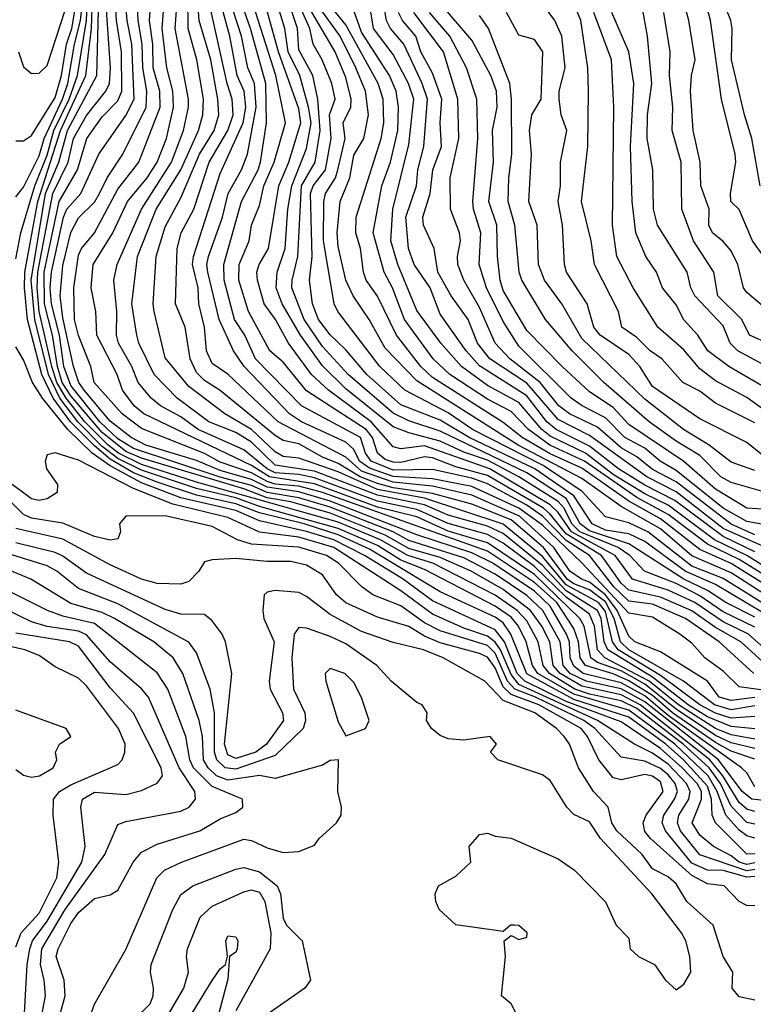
# Model space of a CAD drawing. Header units: metres. Extents: x -51132 to -49532, y -231222 to -229437.
# Tile 109 of 256: x -50695 to -50648, y -230833 to -230771. Entities that reach past the tile are written whole.
import ezdxf

# ---------------------------------------------------------------- set-up
doc = ezdxf.new("R2010")
doc.units = ezdxf.units.M
for name, color, linetype in [('CONTOUR_HALF', 8, 'Continuous'), ('CONTOUR_INDEX', 1, 'Continuous'), ('CONTOUR_INTER', 3, 'Continuous')]:
    doc.layers.add(name, color=color, linetype=linetype)

msp = doc.modelspace()

# ---------------------------------------------------------------- linework, layer by layer
at = {"layer": 'CONTOUR_HALF'}
for points, elevation in [([(-50648.08, -230814.994), (-50649.58, -230815.11), (-50650.58, -230814.782), (-50651.562, -230814.259), (-50654.08, -230812.396), (-50656.772, -230810.759), (-50657.133, -230810.259), (-50657.58, -230808.314), (-50658.025, -230807.759), (-50660.08, -230806.629), (-50661.58, -230804.832), (-50664.08, -230802.774), (-50669.08, -230801.115), (-50672.08, -230800.562), (-50674.58, -230799.446), (-50677.08, -230798.582), (-50678.08, -230798.463), (-50678.58, -230798.175), (-50680.08, -230796.763), (-50681.774, -230795.759), (-50684.08, -230794.028), (-50685.58, -230792.198), (-50686.267, -230789.259), (-50686.347, -230788.759), (-50686.146, -230785.759), (-50685.58, -230783.867), (-50684.58, -230782.03), (-50683.398, -230779.259), (-50682.463, -230777.759), (-50682.17, -230776.759), (-50682.221, -230775.759), (-50682.669, -230773.259), (-50683.405, -230770.759), (-50683.779, -230765.759)], 24.5), ([(-50694.904, -230772.759), (-50694.58, -230773.699), (-50694.08, -230774.133), (-50693.58, -230774.1), (-50693.08, -230773.61), (-50691.08, -230767.468)], 17.5), ([(-50646.58, -230799.189), (-50648.58, -230797.588), (-50651.58, -230796.075), (-50654.58, -230794.016), (-50655.385, -230792.759), (-50656.08, -230791.979), (-50657.906, -230790.759), (-50658.307, -230790.259), (-50658.738, -230788.759), (-50660.044, -230786.759), (-50660.173, -230786.259), (-50660.297, -230783.759), (-50660.576, -230782.259), (-50660.437, -230781.259), (-50660.437, -230779.759), (-50660.038, -230777.759), (-50660.391, -230776.759), (-50660.517, -230775.759), (-50660.512, -230775.259), (-50660.146, -230773.759), (-50660.356, -230771.759), (-50660.802, -230770.759), (-50663.012, -230767.759)], 35.5), ([(-50648.08, -230817.714), (-50649.58, -230817.201), (-50650.58, -230816.659), (-50653.313, -230814.759), (-50654.58, -230813.668), (-50656.08, -230812.726), (-50657.08, -230812.291), (-50658.84, -230811.759), (-50659.192, -230811.259), (-50659.295, -230810.259), (-50659.58, -230809.407), (-50660.671, -230807.759), (-50662.08, -230806.473), (-50665.08, -230804.497), (-50675.58, -230800.761), (-50677.08, -230800.351), (-50678.58, -230800.222), (-50679.08, -230800.067), (-50680.08, -230799.518), (-50682.08, -230798.837), (-50683.08, -230798.282), (-50687.08, -230796.703), (-50688.318, -230795.759), (-50690.092, -230793.759), (-50690.296, -230792.759), (-50691.08, -230790.779), (-50691.339, -230789.759), (-50691.388, -230787.759), (-50691.08, -230785.669), (-50690.893, -230785.259), (-50690.072, -230784.259), (-50688.58, -230781.475), (-50687.247, -230779.759), (-50685.892, -230776.259), (-50685.925, -230775.259), (-50686.333, -230773.759), (-50686.358, -230772.259), (-50686.57, -230770.759), (-50686.403, -230768.259)], 22.5), ([(-50648.08, -230813.793), (-50649.58, -230813.976), (-50650.333, -230813.759), (-50651.093, -230812.759), (-50654.08, -230810.892), (-50655.714, -230810.259), (-50656.08, -230809.896), (-50656.829, -230808.259), (-50657.577, -230807.259), (-50658.58, -230806.453), (-50659.102, -230806.259), (-50659.838, -230805.759), (-50660.849, -230804.259), (-50663.044, -230802.259), (-50666.08, -230800.934), (-50668.58, -230800.367), (-50671.08, -230800.104), (-50673.08, -230799.399), (-50674.08, -230798.514), (-50678.392, -230796.259), (-50681.58, -230793.246), (-50682.58, -230792.567), (-50682.939, -230791.759), (-50683.071, -230790.259), (-50683.427, -230788.759), (-50683.472, -230787.759), (-50683.831, -230786.259), (-50683.768, -230785.759), (-50682.08, -230780.485), (-50680.614, -230777.259), (-50680.436, -230776.259), (-50680.558, -230775.259), (-50681.001, -230774.259), (-50681.468, -230771.759), (-50682.424, -230768.259)], 25.5), ([(-50648.08, -230808.691), (-50649.926, -230807.759), (-50651.08, -230806.985), (-50652.58, -230806.271), (-50656.08, -230804.022), (-50658.58, -230803.204), (-50659.193, -230802.759), (-50660.08, -230801.151), (-50662.58, -230799.506), (-50668.08, -230796.856), (-50670.08, -230796.214), (-50671.08, -230795.727), (-50673.927, -230793.259), (-50675.58, -230791.473), (-50676.739, -230789.759), (-50677.511, -230787.759), (-50677.507, -230787.259), (-50677.141, -230785.759), (-50676.908, -230781.259), (-50676.038, -230779.759), (-50675.721, -230777.759), (-50675.87, -230775.759), (-50676.194, -230774.259), (-50677.08, -230772.625), (-50677.168, -230771.259), (-50678.158, -230768.259)], 28.5), ([(-50695.08, -230781.971), (-50694.58, -230781.354), (-50693.58, -230779.357), (-50693.281, -230778.259), (-50692.101, -230775.759), (-50691.767, -230774.759), (-50691.34, -230772.259), (-50690.953, -230770.759), (-50690.744, -230768.759)], 18.5), ([(-50648.08, -230823.73), (-50648.58, -230823.756), (-50650.583, -230821.759), (-50650.79, -230821.259), (-50650.838, -230820.259), (-50651.08, -230819.421), (-50652.61, -230817.759), (-50653.743, -230816.759), (-50656.08, -230815.041), (-50659.58, -230813.921), (-50662.58, -230812.29), (-50663.585, -230809.759), (-50664.08, -230809.048), (-50664.58, -230808.69), (-50668.08, -230807.067), (-50672.58, -230804.36), (-50674.58, -230803.448), (-50676.746, -230802.759), (-50679.58, -230802.056), (-50681.08, -230801.474), (-50683.58, -230800.925), (-50686.08, -230800.113), (-50687.58, -230799.502), (-50689.08, -230798.634), (-50690.08, -230797.801), (-50691.594, -230796.259), (-50692.688, -230794.759), (-50693.414, -230793.259), (-50694.334, -230789.759), (-50694.519, -230787.759), (-50694.491, -230786.759), (-50693.675, -230782.259), (-50692.236, -230777.759), (-50690.628, -230774.259), (-50690.252, -230771.259), (-50690.189, -230769.259)], 19.5), ([(-50645.08, -230820.608), (-50648.264, -230820.259), (-50648.873, -230819.759), (-50650.38, -230817.759), (-50655.08, -230814.072), (-50656.58, -230813.23), (-50658.796, -230812.759), (-50659.817, -230812.259), (-50660.272, -230811.759), (-50660.463, -230810.259), (-50661.56, -230808.259), (-50662.58, -230807.301), (-50664.58, -230805.96), (-50666.58, -230804.923), (-50670.08, -230803.807), (-50671.08, -230803.257), (-50675.08, -230801.693), (-50677.08, -230801.1), (-50679.08, -230800.764), (-50680.08, -230800.325), (-50682.08, -230799.779), (-50687.58, -230797.959), (-50688.58, -230797.355), (-50689.731, -230796.259), (-50691.58, -230793.962), (-50692.01, -230792.759), (-50692.306, -230790.759), (-50692.808, -230788.759), (-50692.899, -230787.759), (-50692.8, -230786.759), (-50692.033, -230783.259), (-50691.829, -230782.759), (-50690.943, -230781.759), (-50689.792, -230779.259), (-50688.08, -230776.806), (-50687.554, -230775.759), (-50687.696, -230772.259), (-50687.99, -230770.759), (-50688.11, -230769.259)], 21.5), ([(-50648.08, -230816.437), (-50649.58, -230816.159), (-50650.58, -230815.751), (-50652.921, -230814.259), (-50654.784, -230812.759), (-50657.615, -230811.259), (-50658.086, -230810.759), (-50658.276, -230809.259), (-50658.58, -230808.502), (-50660.08, -230807.411), (-50662.08, -230805.463), (-50664.08, -230803.978), (-50665.08, -230803.433), (-50667.58, -230802.729), (-50669.58, -230801.84), (-50672.08, -230801.313), (-50676.08, -230799.819), (-50677.08, -230799.61), (-50678.58, -230799.511), (-50679.08, -230799.265), (-50680.58, -230798.054), (-50683.469, -230796.759), (-50684.58, -230795.945), (-50685.871, -230795.259), (-50686.47, -230794.759), (-50687.285, -230793.759), (-50687.685, -230792.759), (-50688.548, -230791.259), (-50688.663, -230790.759), (-50688.648, -230789.259), (-50688.85, -230787.259), (-50688.624, -230786.259), (-50687.075, -230782.759), (-50685.182, -230779.759), (-50684.405, -230777.759), (-50684.086, -230776.259), (-50684.089, -230775.759), (-50684.95, -230771.259), (-50684.795, -230769.259)], 23.5), ([(-50648.136, -230812.259), (-50650.342, -230810.259), (-50652.478, -230808.759), (-50654.58, -230807.862), (-50656.08, -230807.67), (-50657.051, -230806.759), (-50658.596, -230804.759), (-50660.08, -230803.819), (-50661.582, -230802.259), (-50662.58, -230801.572), (-50665.08, -230800.21), (-50666.08, -230799.858), (-50668.58, -230799.29), (-50671.08, -230799.337), (-50672.474, -230798.759), (-50672.827, -230798.259), (-50673.16, -230797.259), (-50676.915, -230795.259), (-50679.827, -230792.259), (-50680.501, -230790.759), (-50681.167, -230789.759), (-50681.829, -230787.259), (-50681.853, -230786.259), (-50680.715, -230782.259), (-50679.661, -230780.259), (-50679.512, -230779.759), (-50679.139, -230777.259), (-50679.18, -230774.759), (-50680.14, -230771.259), (-50680.85, -230769.259)], 26.5), ([(-50647.08, -230811.025), (-50648.474, -230809.759), (-50650.08, -230808.991), (-50651.886, -230807.759), (-50653.58, -230806.958), (-50655.856, -230806.259), (-50656.962, -230804.759), (-50659.74, -230803.259), (-50660.58, -230802.033), (-50661.08, -230801.54), (-50664.92, -230799.259), (-50669.08, -230797.798), (-50670.58, -230797.984), (-50671.08, -230797.849), (-50672.477, -230796.259), (-50675.178, -230794.259), (-50676.272, -230793.259), (-50677.741, -230791.259), (-50678.552, -230789.759), (-50679.276, -230788.759), (-50679.698, -230787.259), (-50679.745, -230786.759), (-50679.603, -230786.259), (-50679.005, -230785.259), (-50678.339, -230781.259), (-50677.711, -230779.759), (-50676.947, -230777.259), (-50677.08, -230776.382), (-50678.374, -230772.759), (-50679.477, -230768.759)], 27.5), ([(-50646.58, -230789.747), (-50648.58, -230788.048), (-50648.79, -230787.759), (-50649.164, -230786.259), (-50649.58, -230785.398), (-50650.08, -230784.807), (-50650.777, -230784.259), (-50651.004, -230783.759), (-50650.984, -230782.759), (-50651.513, -230781.259), (-50651.545, -230779.759), (-50652.005, -230777.759), (-50652.167, -230775.259), (-50652.105, -230774.259), (-50651.875, -230773.259), (-50652.263, -230770.759), (-50652.675, -230769.259)], 38.5), ([(-50648.08, -230821.835), (-50648.58, -230821.746), (-50649.58, -230820.695), (-50650.266, -230819.259), (-50650.98, -230818.259), (-50652.629, -230816.759), (-50655.58, -230814.5), (-50656.58, -230813.998), (-50658.58, -230813.578), (-50659.518, -230813.259), (-50661.135, -230812.259), (-50661.534, -230811.759), (-50661.852, -230810.259), (-50662.58, -230808.921), (-50663.187, -230808.259), (-50664.58, -230807.294), (-50668.554, -230805.259), (-50670.149, -230804.759), (-50671.877, -230803.759), (-50674.58, -230802.652), (-50683.58, -230800.101), (-50687.08, -230798.971), (-50688.545, -230798.259), (-50689.203, -230797.759), (-50690.693, -230796.259), (-50691.881, -230794.759), (-50692.459, -230793.759), (-50692.781, -230792.759), (-50693.581, -230789.259), (-50693.724, -230787.759), (-50693.681, -230786.759), (-50692.716, -230781.759), (-50691.749, -230779.759), (-50691.402, -230778.259), (-50690.58, -230776.799), (-50689.342, -230775.259), (-50689.125, -230774.759), (-50689.047, -230773.759), (-50689.331, -230769.759)], 20.5), ([(-50646.829, -230808.259), (-50650.08, -230806.217), (-50652.08, -230805.438), (-50654.878, -230803.259), (-50656.08, -230802.686), (-50657.58, -230802.299), (-50659.08, -230800.668), (-50661.58, -230799.018), (-50666.04, -230796.759), (-50667.58, -230795.702), (-50670.331, -230794.259), (-50671.914, -230792.759), (-50674.592, -230789.259), (-50674.827, -230788.759), (-50675.5, -230784.759), (-50675.483, -230782.259), (-50675.372, -230781.759), (-50674.736, -230780.759), (-50674.591, -230780.259), (-50674.138, -230778.259), (-50674.245, -230777.259), (-50673.77, -230776.259), (-50673.747, -230775.759), (-50674.08, -230774.376), (-50674.763, -230772.759), (-50676.518, -230769.759)], 29.5), ([(-50646.08, -230807.466), (-50649.58, -230805.279), (-50651.58, -230804.389), (-50654.08, -230802.424), (-50656.08, -230801.319), (-50659.08, -230799.219), (-50661.08, -230798.3), (-50662.865, -230797.259), (-50664.08, -230796.32), (-50668.58, -230793.45), (-50669.316, -230792.759), (-50670.865, -230790.759), (-50672.08, -230788.283), (-50672.799, -230787.259), (-50672.971, -230786.759), (-50673.159, -230785.259), (-50673.449, -230784.259), (-50673.419, -230783.259), (-50671.84, -230778.259), (-50671.673, -230777.259), (-50671.716, -230775.759), (-50672.03, -230774.759), (-50674.08, -230771.04), (-50675.126, -230769.759)], 30.5), ([(-50643.58, -230807.888), (-50648.58, -230804.772), (-50650.64, -230803.759), (-50653.58, -230801.566), (-50655.08, -230800.841), (-50657.08, -230799.61), (-50658.834, -230798.259), (-50661.08, -230797.17), (-50661.614, -230796.759), (-50663.08, -230795.036), (-50665.08, -230793.953), (-50666.721, -230792.759), (-50668.052, -230791.259), (-50669.58, -230789.198), (-50670.783, -230786.259), (-50671.229, -230784.759), (-50671.104, -230782.759), (-50670.08, -230778.646), (-50669.771, -230775.759), (-50670.098, -230774.759), (-50671.08, -230772.922), (-50672.328, -230771.259), (-50672.58, -230769.685)], 31.5), ([(-50647.58, -230792.609), (-50649.164, -230791.759), (-50649.644, -230791.259), (-50650.08, -230790.172), (-50651.888, -230788.259), (-50652.139, -230787.759), (-50652.373, -230786.759), (-50654.274, -230783.759), (-50654.513, -230782.759), (-50654.562, -230780.259), (-50654.927, -230778.259), (-50654.909, -230776.759), (-50654.635, -230774.759), (-50654.908, -230771.759), (-50655.266, -230769.759)], 37.5), ([(-50647.743, -230781.259), (-50648.259, -230778.259), (-50648.74, -230776.759), (-50649.562, -230773.259), (-50649.522, -230771.259), (-50649.6, -230770.759), (-50650.008, -230769.759)], 39.5), ([(-50646.225, -230804.759), (-50650.08, -230803.042), (-50653.08, -230800.713), (-50654.95, -230799.759), (-50658.58, -230797.137), (-50660.58, -230796.123), (-50662.58, -230793.814), (-50664.926, -230792.259), (-50665.714, -230791.259), (-50666.302, -230789.759), (-50667.384, -230788.259), (-50668.229, -230786.759), (-50668.473, -230785.259), (-50669.149, -230783.759), (-50669.193, -230783.259), (-50668.713, -230781.759), (-50668.551, -230780.259), (-50668.011, -230778.759), (-50668.078, -230777.259), (-50667.985, -230775.759), (-50668.58, -230774.097), (-50669.311, -230772.759), (-50669.641, -230771.759), (-50670.486, -230770.759), (-50670.729, -230770.259)], 32.5), ([(-50646.08, -230803.048), (-50648.58, -230802.611), (-50650.08, -230801.765), (-50653.08, -230799.359), (-50654.103, -230798.759), (-50655.08, -230797.953), (-50656.334, -230797.259), (-50657.58, -230796.012), (-50659.05, -230795.259), (-50659.756, -230794.759), (-50663.08, -230791.451), (-50664.08, -230789.901), (-50665.142, -230787.759), (-50665.596, -230786.259), (-50665.499, -230784.259), (-50665.971, -230782.759), (-50666.002, -230782.259), (-50665.695, -230778.259), (-50665.754, -230775.759), (-50666.402, -230773.759), (-50667.482, -230771.759), (-50668.761, -230770.259)], 33.5), ([(-50644.08, -230801.696), (-50649.58, -230800.129), (-50650.244, -230799.759), (-50651.58, -230798.417), (-50653.08, -230797.507), (-50654.785, -230796.259), (-50657.682, -230793.759), (-50659.688, -230791.759), (-50661.384, -230789.759), (-50662.882, -230787.259), (-50663.068, -230786.759), (-50663.345, -230783.759), (-50663.758, -230782.259), (-50663.728, -230780.759), (-50663.52, -230779.259), (-50663.545, -230775.759), (-50663.665, -230774.759), (-50665.021, -230771.259), (-50665.58, -230770.446)], 34.5), ([(-50647.58, -230795.444), (-50648.58, -230794.716), (-50650.58, -230793.667), (-50651.58, -230792.901), (-50652.58, -230791.702), (-50654.244, -230790.259), (-50655.803, -230787.759), (-50656.855, -230785.759), (-50657.129, -230783.759), (-50657.035, -230776.259), (-50657.182, -230773.259), (-50658.303, -230770.259)], 36.5), ([(-50648.08, -230824.713), (-50648.58, -230824.808), (-50651.58, -230823.787), (-50652.804, -230822.259), (-50652.983, -230821.759), (-50652.907, -230821.259), (-50652.28, -230820.259), (-50652.178, -230819.759), (-50652.411, -230819.259), (-50653.58, -230818.032), (-50654.58, -230817.322), (-50655.719, -230816.759), (-50658.088, -230815.259), (-50663.08, -230812.968), (-50663.58, -230812.338), (-50664.24, -230810.759), (-50664.58, -230810.273), (-50665.08, -230809.885), (-50666.58, -230809.394), (-50668.58, -230808.484), (-50670.58, -230807.005), (-50674.859, -230804.259), (-50677.08, -230803.609), (-50679.58, -230803.287), (-50681.58, -230802.341), (-50685.08, -230801.502), (-50687.58, -230800.505), (-50691.08, -230798.716), (-50692.58, -230798.246), (-50693.08, -230798.377), (-50693.209, -230798.759), (-50693.114, -230799.259), (-50692.414, -230800.259), (-50692.435, -230800.759), (-50693.08, -230801.157), (-50693.58, -230801.273), (-50694.08, -230801.171), (-50695.316, -230800.259)], 18.5), ([(-50648.08, -230827.023), (-50648.58, -230827.006), (-50649.08, -230826.748), (-50650.03, -230825.759), (-50651.08, -230825.632), (-50652.08, -230825.099), (-50654.714, -230822.759), (-50655.08, -230822.301), (-50655.185, -230821.759), (-50654.991, -230821.259), (-50653.91, -230819.759), (-50654.08, -230819.154), (-50654.58, -230818.799), (-50655.08, -230818.686), (-50656.58, -230819.016), (-50657.08, -230818.896), (-50657.988, -230817.759), (-50658.72, -230816.259), (-50659.127, -230815.759), (-50661.821, -230814.259), (-50663.58, -230813.599), (-50664.08, -230813.116), (-50664.58, -230811.904), (-50665.08, -230811.234), (-50665.58, -230810.996), (-50668.08, -230810.318), (-50669.08, -230809.896), (-50670.08, -230809.278), (-50672.08, -230808.695), (-50674.08, -230807.77), (-50674.674, -230807.259), (-50675.58, -230805.994), (-50676.58, -230805.375), (-50677.58, -230805.153), (-50679.08, -230805.15), (-50681.08, -230804.956), (-50682.58, -230805.037), (-50683.08, -230805.175), (-50683.432, -230805.759), (-50684.08, -230806.411), (-50684.58, -230806.588), (-50686.08, -230806.542), (-50687.08, -230806.269), (-50689.08, -230805.368), (-50692.08, -230803.733), (-50695.08, -230803.039)], 17.5), ([(-50662.58, -230835.218), (-50663.58, -230833.27), (-50664.194, -230832.759), (-50663.928, -230830.259), (-50664.023, -230829.259), (-50663.58, -230828.922), (-50663.08, -230829.179), (-50662.58, -230829.018), (-50662.544, -230828.759), (-50663.08, -230828.292), (-50663.354, -230828.259), (-50663.617, -230828.259), (-50664.08, -230828.674), (-50667.08, -230828.242), (-50668.146, -230827.259), (-50668.366, -230826.759), (-50668.412, -230826.259), (-50668.201, -230825.759), (-50667.08, -230825.14), (-50666.136, -230824.259), (-50666.247, -230823.259), (-50665.58, -230822.503), (-50665.08, -230822.406), (-50664.58, -230822.601), (-50663.58, -230822.735), (-50660.58, -230824.051), (-50659.545, -230824.759), (-50657.58, -230826.769), (-50656.884, -230828.259), (-50656.08, -230829.079), (-50655.997, -230829.759), (-50655.467, -230830.259), (-50654.457, -230830.759), (-50653.752, -230831.759), (-50653.08, -230832.367), (-50652.58, -230832.004), (-50652.155, -230831.259), (-50652.211, -230830.259), (-50652.464, -230829.259), (-50652.73, -230828.759), (-50654.626, -230826.259), (-50657.882, -230822.759), (-50658.58, -230821.693), (-50659.58, -230821.217), (-50660.029, -230820.759), (-50661.08, -230819.074), (-50661.58, -230818.7), (-50664.425, -230817.759), (-50664.875, -230817.259), (-50664.507, -230816.759), (-50664.9, -230816.259), (-50666.58, -230816.501), (-50667.58, -230816.418), (-50668.08, -230816.205), (-50668.647, -230815.759), (-50668.951, -230815.259), (-50668.906, -230814.759), (-50669.222, -230814.259), (-50669.58, -230814.103), (-50671.202, -230812.759), (-50672.117, -230811.759), (-50674.08, -230810.37), (-50675.08, -230809.904), (-50676.58, -230809.392), (-50677.08, -230809.34), (-50677.374, -230809.759), (-50677.518, -230811.259), (-50677.404, -230813.259), (-50676.695, -230814.759), (-50676.656, -230815.259), (-50676.79, -230815.759), (-50678.58, -230817.471), (-50681.08, -230818.353), (-50681.77, -230818.259), (-50682.28, -230817.759), (-50682.429, -230817.259), (-50682.446, -230814.759), (-50682.707, -230813.259), (-50683.58, -230810.948), (-50684.08, -230810.275), (-50688.58, -230807.829), (-50691.08, -230806.859), (-50692.457, -230805.759), (-50693.08, -230805.429), (-50696.58, -230804.347)], 16.5), ([(-50692.754, -230835.759), (-50691.933, -230832.759), (-50691.994, -230831.759), (-50692.51, -230830.259), (-50692.377, -230829.759), (-50691.58, -230828.145), (-50691.08, -230827.466), (-50690.08, -230826.562), (-50689.08, -230826.326), (-50688.58, -230826.034), (-50687.614, -230824.259), (-50687.08, -230823.62), (-50686.08, -230823.114), (-50683.38, -230822.259), (-50682.08, -230821.507), (-50681.08, -230821.108), (-50680.645, -230820.759), (-50680.66, -230820.259), (-50682.58, -230819.439), (-50683.764, -230818.259), (-50684.001, -230817.759), (-50684.268, -230816.259), (-50685.409, -230813.259), (-50686.08, -230812.233), (-50690.08, -230809.093), (-50692.08, -230808.622), (-50693.065, -230808.259), (-50697.58, -230806.023)], 15.5), ([(-50694.538, -230834.259), (-50694.36, -230830.759), (-50694.185, -230829.759), (-50694.016, -230829.259), (-50693.08, -230827.999), (-50690.87, -230824.259), (-50690.661, -230823.259), (-50690.947, -230820.759), (-50690.83, -230820.259), (-50690.08, -230819.817), (-50688.08, -230819.961), (-50687.08, -230819.705), (-50686.08, -230819.231), (-50685.754, -230818.759), (-50685.837, -230818.259), (-50687.58, -230814.787), (-50689.08, -230813.166), (-50691.08, -230810.529), (-50691.668, -230810.259), (-50695.08, -230809.691)], 14.5), ([(-50695.08, -230818.361), (-50694.58, -230818.736), (-50694.08, -230818.854), (-50693.562, -230818.759), (-50692.703, -230818.259), (-50692.474, -230817.759), (-50692.542, -230817.259), (-50692.305, -230816.759), (-50691.574, -230816.259), (-50691.867, -230815.759), (-50695.08, -230814.604)], 13.5), ([(-50687.543, -230834.259), (-50686.537, -230833.259), (-50686.339, -230832.759), (-50686.323, -230832.259), (-50686.517, -230831.259), (-50686.468, -230830.759), (-50685.085, -230827.259), (-50684.58, -230826.31), (-50683.814, -230825.759), (-50681.08, -230824.698), (-50680.58, -230824.589), (-50679.58, -230824.871), (-50678.461, -230825.759), (-50678.232, -230826.259), (-50678.08, -230827.823), (-50677.851, -230828.259), (-50676.872, -230829.259), (-50676.342, -230831.759), (-50676.69, -230832.259), (-50679.08, -230833.948)], 16.5), ([(-50685.58, -230836.651), (-50682.58, -230831.771), (-50682.08, -230831.03), (-50681.742, -230830.759), (-50681.61, -230830.259), (-50681.709, -230829.259)], 17.5), ([(-50681.709, -230829.259), (-50681.58, -230828.937), (-50681.08, -230829.002), (-50680.958, -230829.259), (-50680.99, -230829.759), (-50681.08, -230829.978), (-50681.494, -230830.259), (-50681.58, -230831.69), (-50683.338, -230838.259)], 17.5)]:
    msp.add_lwpolyline(points, dxfattribs=dict(at, elevation=elevation))
at = {"layer": 'CONTOUR_INDEX'}
for points, elevation in [([(-50648.08, -230814.328), (-50649.58, -230814.568), (-50650.637, -230814.259), (-50652.609, -230812.759), (-50656.096, -230810.759), (-50656.61, -230810.259), (-50657.03, -230808.759), (-50657.58, -230807.716), (-50658.58, -230806.937), (-50659.58, -230806.563), (-50660.007, -230806.259), (-50661.521, -230804.259), (-50663.58, -230802.491), (-50666.08, -230801.512), (-50668.58, -230800.816), (-50671.08, -230800.466), (-50672.08, -230800.191), (-50673.181, -230799.759), (-50674.58, -230798.915), (-50675.58, -230798.525), (-50677.08, -230797.675), (-50678.08, -230797.45), (-50678.58, -230797.146), (-50682.08, -230794.276), (-50683.08, -230793.649), (-50683.58, -230793.132), (-50683.977, -230792.259), (-50684.311, -230790.259), (-50684.913, -230788.759), (-50684.804, -230785.259), (-50684.558, -230784.259), (-50683.754, -230782.759), (-50682.783, -230779.759), (-50681.584, -230777.759), (-50681.244, -230776.759), (-50681.309, -230775.759), (-50681.641, -230774.759), (-50683.071, -230768.259)], 25), ([(-50648.08, -230822.721), (-50648.58, -230822.58), (-50649.08, -230822.232), (-50649.915, -230821.259), (-50650.464, -230819.759), (-50651.046, -230818.759), (-50653.163, -230816.759), (-50656.08, -230814.6), (-50659.58, -230813.581), (-50661.885, -230812.259), (-50662.207, -230811.759), (-50662.615, -230810.259), (-50663.109, -230809.259), (-50663.58, -230808.687), (-50664.58, -230807.987), (-50669.08, -230805.663), (-50670.58, -230805.07), (-50672.08, -230804.119), (-50674.58, -230803.044), (-50679.58, -230801.649), (-50681.08, -230801.103), (-50683.58, -230800.509), (-50687.08, -230799.347), (-50688.58, -230798.59), (-50689.58, -230797.833), (-50691.138, -230796.259), (-50692.275, -230794.759), (-50692.99, -230793.259), (-50693.864, -230789.759), (-50694.099, -230787.259), (-50693.176, -230781.759), (-50692.342, -230779.759), (-50691.777, -230777.759), (-50689.931, -230774.259), (-50689.794, -230769.259)], 20), ([(-50646.08, -230808.114), (-50649.58, -230805.862), (-50652.08, -230804.792), (-50654.08, -230803.07), (-50656.58, -230801.642), (-50659.08, -230799.876), (-50663.136, -230797.759), (-50669.58, -230793.66), (-50671.58, -230791.585), (-50672.593, -230789.759), (-50673.621, -230788.259), (-50674.075, -230787.259), (-50674.58, -230785.121), (-50674.636, -230784.259), (-50674.44, -230782.259), (-50673.834, -230780.759), (-50673.58, -230779.309), (-50672.932, -230778.259), (-50672.653, -230776.759), (-50672.834, -230775.259), (-50673.456, -230773.759), (-50674.441, -230771.759), (-50675.887, -230769.759)], 30), ([(-50648.08, -230799.356), (-50649.58, -230798.84), (-50650.974, -230797.759), (-50652.608, -230796.759), (-50655.08, -230794.821), (-50659.08, -230790.977), (-50660.342, -230788.759), (-50661.459, -230787.259), (-50661.825, -230786.259), (-50661.912, -230783.759), (-50662.456, -230782.259), (-50662.271, -230779.259), (-50662.401, -230777.759), (-50662.25, -230776.759), (-50661.67, -230775.759), (-50661.558, -230772.759), (-50662.08, -230771.971), (-50663.08, -230771.7), (-50663.867, -230770.259)], 35), ([(-50693.765, -230835.759), (-50693.182, -230832.759), (-50693.263, -230831.759), (-50693.507, -230830.759), (-50693.411, -230829.759), (-50691.944, -230827.259), (-50689.405, -230823.759), (-50688.58, -230821.872), (-50688.08, -230821.667), (-50684.58, -230821.011), (-50684.054, -230820.759), (-50683.646, -230820.259), (-50683.688, -230819.759), (-50684.689, -230818.259), (-50686.626, -230813.759), (-50687.08, -230813.235), (-50689.08, -230811.519), (-50690.58, -230809.798), (-50691.08, -230809.566), (-50693.08, -230809.27), (-50694.08, -230808.989), (-50697.58, -230807.295)], 15)]:
    msp.add_lwpolyline(points, dxfattribs=dict(at, elevation=elevation))
at = {"layer": 'CONTOUR_INTER'}
for points, elevation in [([(-50647.492, -230785.759), (-50648.217, -230784.759), (-50649.08, -230782.765), (-50649.593, -230782.259), (-50649.618, -230781.759), (-50649.279, -230779.759), (-50649.318, -230779.259), (-50650.184, -230775.759), (-50650.901, -230770.759), (-50652.07, -230766.259)], 39), ([(-50695.08, -230778.408), (-50694.58, -230778.398), (-50694.08, -230778.079), (-50692.58, -230775.645), (-50692.159, -230774.259), (-50691.842, -230772.259), (-50691.505, -230771.259), (-50691.169, -230769.259)], 18), ([(-50695.08, -230785.899), (-50694.764, -230784.259), (-50693.856, -230781.259), (-50693.08, -230779.325), (-50692.65, -230777.759), (-50691.678, -230775.759), (-50691.151, -230774.259), (-50690.575, -230770.759), (-50690.522, -230769.259)], 19), ([(-50648.08, -230821.031), (-50648.58, -230820.897), (-50649.08, -230820.467), (-50650.114, -230818.759), (-50650.94, -230817.759), (-50655.365, -230814.259), (-50656.58, -230813.611), (-50659.08, -230813.064), (-50660.463, -230812.259), (-50660.895, -230811.759), (-50661.12, -230810.259), (-50661.63, -230809.259), (-50662.338, -230808.259), (-50664.08, -230806.921), (-50666.108, -230805.759), (-50668.08, -230804.893), (-50670.08, -230804.314), (-50671.58, -230803.47), (-50675.08, -230802.079), (-50677.58, -230801.356), (-50679.08, -230801.1), (-50680.58, -230800.535), (-50687.08, -230798.587), (-50688.08, -230798.155), (-50689.58, -230796.947), (-50691.58, -230794.617), (-50692.12, -230793.759), (-50692.419, -230792.759), (-50692.746, -230790.759), (-50693.259, -230788.759), (-50693.28, -230786.759), (-50692.307, -230782.259), (-50691.141, -230780.259), (-50690.567, -230778.259), (-50689.58, -230776.889), (-50688.58, -230775.856), (-50688.329, -230775.259), (-50688.345, -230772.759), (-50688.679, -230770.759), (-50688.753, -230769.259)], 21), ([(-50648.08, -230819.463), (-50648.58, -230818.573), (-50648.912, -230818.259), (-50653.58, -230814.941), (-50655.08, -230813.687), (-50656.58, -230812.852), (-50658.99, -230812.259), (-50659.58, -230811.806), (-50659.808, -230811.259), (-50659.863, -230810.259), (-50660.042, -230809.759), (-50661.08, -230807.985), (-50662.08, -230807.036), (-50664.74, -230805.259), (-50666.08, -230804.587), (-50669.58, -230803.447), (-50675.08, -230801.308), (-50677.08, -230800.719), (-50679.08, -230800.421), (-50680.08, -230799.932), (-50682.08, -230799.364), (-50683.58, -230798.718), (-50686.799, -230797.759), (-50687.732, -230797.259), (-50689.08, -230796.223), (-50690.734, -230794.259), (-50691.063, -230793.759), (-50691.398, -230792.759), (-50692.08, -230789.651), (-50692.247, -230788.259), (-50692.08, -230786.335), (-50691.58, -230784.234), (-50691.08, -230783.312), (-50690.08, -230782.3), (-50689.748, -230781.759), (-50689.267, -230780.759), (-50688.266, -230779.259), (-50686.785, -230776.259), (-50686.748, -230775.259), (-50687.005, -230773.759), (-50687.032, -230772.259), (-50687.291, -230770.759), (-50687.362, -230769.259)], 22), ([(-50648.08, -230817.033), (-50649.58, -230816.67), (-50650.58, -230816.215), (-50653.08, -230814.542), (-50655.08, -230812.942), (-50656.58, -230812.096), (-50658.08, -230811.572), (-50658.507, -230811.259), (-50658.929, -230809.259), (-50659.202, -230808.759), (-50662.08, -230805.962), (-50665.08, -230803.962), (-50667.58, -230803.219), (-50669.58, -230802.303), (-50672.08, -230801.698), (-50676.08, -230800.217), (-50678.938, -230799.759), (-50680.08, -230799.046), (-50686.939, -230795.759), (-50687.554, -230795.259), (-50688.281, -230794.259), (-50688.633, -230793.259), (-50689.924, -230790.759), (-50689.995, -230789.259), (-50690.283, -230787.759), (-50690.148, -230786.259), (-50688.897, -230784.259), (-50687.967, -230782.259), (-50686.711, -230780.759), (-50686.086, -230779.759), (-50685.499, -230778.259), (-50685.043, -230776.259), (-50685.088, -230775.259), (-50685.467, -230773.759), (-50685.772, -230771.259), (-50685.586, -230768.759)], 23), ([(-50648.08, -230815.772), (-50649.58, -230815.641), (-50651.08, -230815.011), (-50652.304, -230814.259), (-50654.58, -230812.499), (-50657.42, -230810.759), (-50657.649, -230810.259), (-50657.844, -230808.759), (-50658.08, -230808.254), (-50660.08, -230807.018), (-50661.58, -230805.39), (-50664.08, -230803.375), (-50665.08, -230802.907), (-50667.58, -230802.206), (-50669.08, -230801.555), (-50672.08, -230800.935), (-50676.08, -230799.399), (-50678.58, -230799.021), (-50680.08, -230797.567), (-50681.08, -230796.956), (-50682.789, -230796.259), (-50684.812, -230794.759), (-50686.278, -230793.259), (-50687.254, -230791.259), (-50687.382, -230790.759), (-50687.701, -230788.759), (-50687.335, -230785.759), (-50686.15, -230782.759), (-50684.58, -230780.259), (-50683.454, -230777.759), (-50683.176, -230776.759), (-50683.147, -230775.759), (-50683.565, -230773.259), (-50684.119, -230771.259), (-50684.126, -230769.259)], 24), ([(-50647.08, -230813.396), (-50649.08, -230813.102), (-50650.08, -230812.125), (-50651.244, -230811.259), (-50652.08, -230810.333), (-50652.852, -230809.759), (-50654.58, -230808.688), (-50656.08, -230808.434), (-50659.08, -230805.241), (-50661.58, -230802.844), (-50663.08, -230801.752), (-50666.08, -230800.377), (-50668.58, -230799.887), (-50671.08, -230799.736), (-50672.58, -230799.22), (-50673.216, -230798.759), (-50673.58, -230798.023), (-50674.08, -230797.566), (-50676.905, -230796.259), (-50677.669, -230795.759), (-50680.554, -230792.759), (-50681.23, -230791.759), (-50682.131, -230789.759), (-50682.872, -230786.759), (-50682.928, -230786.259), (-50682.818, -230785.759), (-50681.93, -230783.259), (-50681.562, -230781.759), (-50680.722, -230780.259), (-50680.346, -230779.259), (-50679.793, -230776.259), (-50679.903, -230774.759), (-50680.325, -230773.759), (-50680.721, -230771.759), (-50681.534, -230769.259)], 26), ([(-50647.58, -230811.492), (-50648.975, -230810.259), (-50650.58, -230809.339), (-50652.08, -230808.275), (-50654.08, -230807.409), (-50656.08, -230806.967), (-50656.58, -230806.522), (-50657.83, -230804.759), (-50660.08, -230803.379), (-50661.08, -230802.134), (-50661.523, -230801.759), (-50665.08, -230799.673), (-50667.08, -230799.13), (-50668.58, -230798.566), (-50669.08, -230798.499), (-50670.58, -230798.862), (-50671.08, -230798.841), (-50671.58, -230798.653), (-50672.064, -230798.259), (-50672.385, -230797.259), (-50672.783, -230796.759), (-50676.58, -230794.3), (-50678.08, -230792.469), (-50678.912, -230791.759), (-50680.272, -230789.259), (-50680.885, -230787.259), (-50680.862, -230786.259), (-50680.239, -230784.759), (-50680.081, -230783.759), (-50679.58, -230782.517), (-50679.306, -230781.259), (-50678.649, -230779.759), (-50677.93, -230777.259), (-50678.545, -230774.259), (-50680.126, -230769.259)], 27), ([(-50648.08, -230809.322), (-50650.08, -230808.338), (-50651.58, -230807.321), (-50653.08, -230806.55), (-50655.087, -230805.759), (-50656.029, -230804.759), (-50656.77, -230804.259), (-50659.197, -230803.259), (-50659.717, -230802.759), (-50660.2, -230801.759), (-50660.58, -230801.342), (-50663.08, -230799.767), (-50665.08, -230798.71), (-50666.58, -230798.204), (-50668.08, -230797.5), (-50670.08, -230796.976), (-50671.08, -230796.577), (-50674.08, -230794.165), (-50675.58, -230792.714), (-50676.964, -230790.759), (-50678.126, -230788.759), (-50678.515, -230787.759), (-50678.45, -230786.759), (-50677.943, -230785.259), (-50677.767, -230782.759), (-50677.517, -230781.259), (-50676.58, -230778.901), (-50676.3, -230777.259), (-50676.453, -230776.259), (-50677.018, -230774.259), (-50677.748, -230772.759), (-50677.974, -230771.259), (-50678.734, -230768.759)], 28), ([(-50647.58, -230808.389), (-50650.58, -230806.617), (-50652.514, -230805.759), (-50655.08, -230803.867), (-50656.08, -230803.387), (-50657.58, -230803.165), (-50658.43, -230802.759), (-50659.58, -230800.964), (-50662.062, -230799.259), (-50666.241, -230797.259), (-50668.08, -230796.153), (-50670.58, -230795.191), (-50672.752, -230793.259), (-50674.08, -230791.694), (-50675.08, -230790.734), (-50675.832, -230789.759), (-50676.21, -230788.759), (-50676.398, -230787.259), (-50676.235, -230785.759), (-50676.326, -230781.759), (-50676.158, -230781.259), (-50675.377, -230780.259), (-50675.013, -230778.259), (-50675.127, -230776.759), (-50674.761, -230775.759), (-50674.975, -230774.759), (-50675.588, -230773.259), (-50676.167, -230772.259), (-50676.377, -230771.259), (-50677.275, -230769.259)], 29), ([(-50648.08, -230804.523), (-50650.08, -230803.567), (-50653.152, -230801.259), (-50655.08, -230800.29), (-50656.739, -230799.259), (-50658.58, -230797.826), (-50660.715, -230796.759), (-50661.312, -230796.259), (-50662.58, -230794.625), (-50665.58, -230792.702), (-50666.432, -230791.759), (-50668.08, -230789.429), (-50668.712, -230787.759), (-50669.73, -230786.259), (-50670.097, -230785.259), (-50670.264, -230783.259), (-50669.591, -230781.259), (-50669.5, -230780.259), (-50669.127, -230778.759), (-50668.882, -230775.759), (-50669.226, -230774.759), (-50670.402, -230772.259), (-50671.247, -230771.259), (-50671.504, -230770.759), (-50671.846, -230768.759)], 32), ([(-50646.58, -230801.881), (-50648.584, -230801.759), (-50650.58, -230800.55), (-50652.58, -230798.78), (-50656.08, -230796.448), (-50657.08, -230795.365), (-50658.58, -230794.357), (-50660.335, -230792.759), (-50662.58, -230790.455), (-50664.08, -230787.913), (-50664.27, -230787.259), (-50664.433, -230785.759), (-50664.477, -230783.759), (-50664.998, -230782.259), (-50664.693, -230779.759), (-50664.762, -230777.759), (-50664.468, -230776.259), (-50664.511, -230775.259), (-50664.866, -230774.259), (-50666.08, -230772.013), (-50668.004, -230769.759)], 34), ([(-50648.08, -230796.325), (-50650.58, -230795.081), (-50651.58, -230794.328), (-50652.659, -230793.759), (-50653.984, -230792.259), (-50654.732, -230791.759), (-50655.58, -230790.903), (-50656.539, -230790.259), (-50656.746, -230789.259), (-50658.28, -230786.259), (-50658.482, -230784.759), (-50659.091, -230782.259), (-50658.693, -230778.759), (-50658.656, -230775.259), (-50658.694, -230773.759), (-50659.143, -230770.759), (-50659.58, -230769.673)], 36), ([(-50645.58, -230807.185), (-50649.08, -230805.024), (-50651.08, -230804.039), (-50653.58, -230802.149), (-50655.58, -230801.088), (-50658.916, -230798.759), (-50661.105, -230797.759), (-50662.462, -230796.759), (-50663.58, -230795.617), (-50665.08, -230794.832), (-50667.47, -230793.259), (-50668.523, -230792.259), (-50670.344, -230789.759), (-50671.118, -230787.759), (-50671.645, -230786.759), (-50672.34, -230784.259), (-50671.8, -230781.259), (-50671.253, -230779.759), (-50670.773, -230777.759), (-50670.732, -230776.259), (-50670.892, -230775.259), (-50671.299, -230774.259), (-50673.08, -230771.498), (-50673.58, -230770.133)], 31), ([(-50648.08, -230803.445), (-50649.58, -230802.776), (-50653.08, -230800.089), (-50654.58, -230799.291), (-50655.58, -230798.486), (-50656.58, -230797.928), (-50658.08, -230796.606), (-50659.854, -230795.759), (-50660.529, -230795.259), (-50661.732, -230793.759), (-50663.666, -230792.259), (-50664.582, -230791.259), (-50665.58, -230789), (-50666.583, -230787.259), (-50666.959, -230786.259), (-50666.989, -230785.759), (-50666.801, -230784.759), (-50666.865, -230784.259), (-50667.423, -230782.759), (-50667.449, -230780.759), (-50666.891, -230778.259), (-50666.971, -230775.759), (-50667.873, -230772.759), (-50669.757, -230770.259)], 33), ([(-50644.08, -230796.026), (-50649.731, -230792.759), (-50651.06, -230791.759), (-50651.693, -230790.759), (-50652.58, -230789.786), (-50653.08, -230788.826), (-50653.937, -230787.759), (-50654.319, -230786.759), (-50655.002, -230785.759), (-50655.643, -230784.259), (-50655.885, -230782.259), (-50655.982, -230778.759), (-50655.763, -230774.759), (-50656.079, -230772.759), (-50657.16, -230770.259)], 37), ([(-50646.58, -230791.568), (-50648.412, -230790.759), (-50648.899, -230789.759), (-50650.419, -230788.259), (-50650.68, -230786.759), (-50651.979, -230784.759), (-50652.72, -230782.759), (-50652.758, -230779.759), (-50653.329, -230777.759), (-50653.287, -230776.259), (-50653.493, -230774.259), (-50653.459, -230772.759), (-50653.864, -230770.259)], 38), ([(-50648.08, -230824.3), (-50648.58, -230824.396), (-50649.08, -230824.261), (-50649.58, -230823.844), (-50650.695, -230823.259), (-50651.58, -230822.534), (-50652.055, -230821.759), (-50651.458, -230820.259), (-50651.47, -230819.759), (-50651.741, -230819.259), (-50652.691, -230818.259), (-50654.08, -230817.026), (-50656.58, -230815.327), (-50660.08, -230814.048), (-50662.701, -230812.759), (-50663.179, -230812.259), (-50664.004, -230810.259), (-50664.58, -230809.481), (-50668.58, -230807.64), (-50670.44, -230806.259), (-50672.893, -230804.759), (-50674.852, -230803.759), (-50676.58, -230803.229), (-50679.58, -230802.567), (-50681.08, -230801.898), (-50684.58, -230801.106), (-50687.08, -230800.152), (-50689.08, -230799.069), (-50690.219, -230798.259), (-50691.761, -230796.759), (-50693.378, -230794.759), (-50694.005, -230793.759), (-50694.58, -230792.321), (-50695.08, -230791.499)], 19), ([(-50648.08, -230825.168), (-50648.58, -230825.22), (-50650.08, -230824.789), (-50651.08, -230824.756), (-50652.08, -230824.31), (-50653.76, -230822.259), (-50653.964, -230821.759), (-50653.859, -230821.259), (-50653.192, -230820.259), (-50653, -230819.759), (-50653.138, -230819.259), (-50653.58, -230818.71), (-50654.08, -230818.297), (-50655.08, -230817.834), (-50656.58, -230817.577), (-50658.254, -230815.759), (-50658.949, -230815.259), (-50662.016, -230813.759), (-50663.331, -230813.259), (-50663.806, -230812.759), (-50664.58, -230810.964), (-50665.08, -230810.495), (-50668.08, -230809.545), (-50669.08, -230809.042), (-50670.58, -230807.973), (-50672.36, -230807.259), (-50673.07, -230806.759), (-50674.551, -230805.259), (-50675.32, -230804.759), (-50677.08, -230804.229), (-50680.08, -230804.044), (-50680.98, -230803.759), (-50682.58, -230802.931), (-50685.58, -230802.241), (-50688.08, -230802.267), (-50688.485, -230802.759), (-50688.423, -230803.259), (-50688.58, -230803.71), (-50689.08, -230803.795), (-50690.08, -230803.547), (-50692.08, -230802.703), (-50694.08, -230802.399), (-50694.58, -230802.166), (-50695.467, -230801.259)], 18), ([(-50648.08, -230833.038), (-50649.08, -230832.81), (-50649.507, -230832.259), (-50649.483, -230831.259), (-50650.088, -230830.259), (-50650.722, -230828.259), (-50652.399, -230826.759), (-50653.08, -230825.63), (-50653.58, -230825.194), (-50654.58, -230824.681), (-50655.25, -230823.759), (-50656.854, -230822.259), (-50657.161, -230821.759), (-50657.405, -230820.759), (-50658.327, -230819.759), (-50659.289, -230818.259), (-50659.86, -230816.759), (-50660.197, -230816.259), (-50660.692, -230815.759), (-50662.068, -230814.759), (-50664.08, -230813.984), (-50665.238, -230812.759), (-50667.888, -230811.259), (-50669.141, -230810.759), (-50671.08, -230810.304), (-50673.08, -230809.588), (-50675.08, -230808.511), (-50676.58, -230807.369), (-50677.08, -230807.127), (-50678.58, -230806.981), (-50679.08, -230807.088), (-50679.281, -230807.259), (-50679.355, -230808.259), (-50679.308, -230808.759), (-50678.634, -230810.259), (-50678.968, -230812.759), (-50678.899, -230813.259), (-50678.12, -230814.759), (-50678.058, -230815.259), (-50679.133, -230816.759), (-50679.819, -230817.259), (-50681.08, -230817.672), (-50681.58, -230817.425), (-50681.805, -230816.759), (-50681.338, -230812.259), (-50681.745, -230810.259), (-50681.961, -230809.759), (-50682.58, -230808.921), (-50683.08, -230808.509), (-50684.58, -230808.485), (-50685.58, -230808.199), (-50690.58, -230805.884), (-50692.08, -230804.804), (-50692.58, -230804.578), (-50695.08, -230803.966)], 17), ([(-50692.203, -230839.259), (-50690.08, -230833.288), (-50688.08, -230829.802), (-50686.097, -230825.259), (-50685.608, -230824.759), (-50684.546, -230824.259), (-50680.58, -230822.803), (-50680.08, -230822.881), (-50679.08, -230823.344), (-50678.08, -230823.636), (-50677.08, -230823.583), (-50676.08, -230823.169), (-50675.789, -230822.759), (-50674.684, -230821.759), (-50674.378, -230821.259), (-50674.364, -230820.759), (-50674.593, -230819.759), (-50674.558, -230817.759), (-50675.08, -230817.805), (-50675.58, -230818.089), (-50678.58, -230818.944), (-50679.58, -230818.738), (-50681.58, -230819.041), (-50682.302, -230818.759), (-50682.85, -230818.259), (-50683.142, -230817.759), (-50683.192, -230816.259), (-50683.415, -230815.259), (-50684.457, -230812.259), (-50685.059, -230811.259), (-50686.294, -230810.259), (-50688.798, -230808.759), (-50689.58, -230808.379), (-50691.58, -230807.812), (-50694.113, -230806.259), (-50697.759, -230804.759)], 16), ([(-50695.08, -230829.639), (-50694.73, -230828.759), (-50693.58, -230827.506), (-50692.473, -230825.259), (-50692.344, -230824.259), (-50692.697, -230821.259), (-50692.668, -230820.259), (-50692.298, -230819.759), (-50691.58, -230819.331), (-50688.58, -230818.047), (-50688.319, -230817.759), (-50688.13, -230817.259), (-50688.118, -230816.759), (-50688.549, -230815.759), (-50690.58, -230813.056), (-50691.08, -230812.571), (-50692.58, -230811.844), (-50693.58, -230811.118), (-50694.51, -230810.759), (-50696.58, -230810.297)], 14), ([(-50675.08, -230811.953), (-50675.398, -230812.259), (-50675.363, -230812.759), (-50674.58, -230815.346), (-50674.08, -230816.235), (-50672.84, -230815.759), (-50672.603, -230815.259), (-50673.08, -230813.792), (-50673.58, -230812.838), (-50674.149, -230812.259), (-50675.08, -230811.953)], 16), ([(-50685.545, -230834.259), (-50684.394, -230832.259), (-50684.088, -230831.259), (-50684.217, -230830.259), (-50684.16, -230829.759), (-50683.348, -230827.759), (-50682.58, -230827.056), (-50680.58, -230826.136), (-50680.08, -230826.019), (-50679.58, -230826.158), (-50679.232, -230826.759), (-50678.863, -230828.759), (-50678.901, -230829.759), (-50681.08, -230833.696)], 17)]:
    msp.add_lwpolyline(points, dxfattribs=dict(at, elevation=elevation))

doc.saveas('drawing.dxf')
